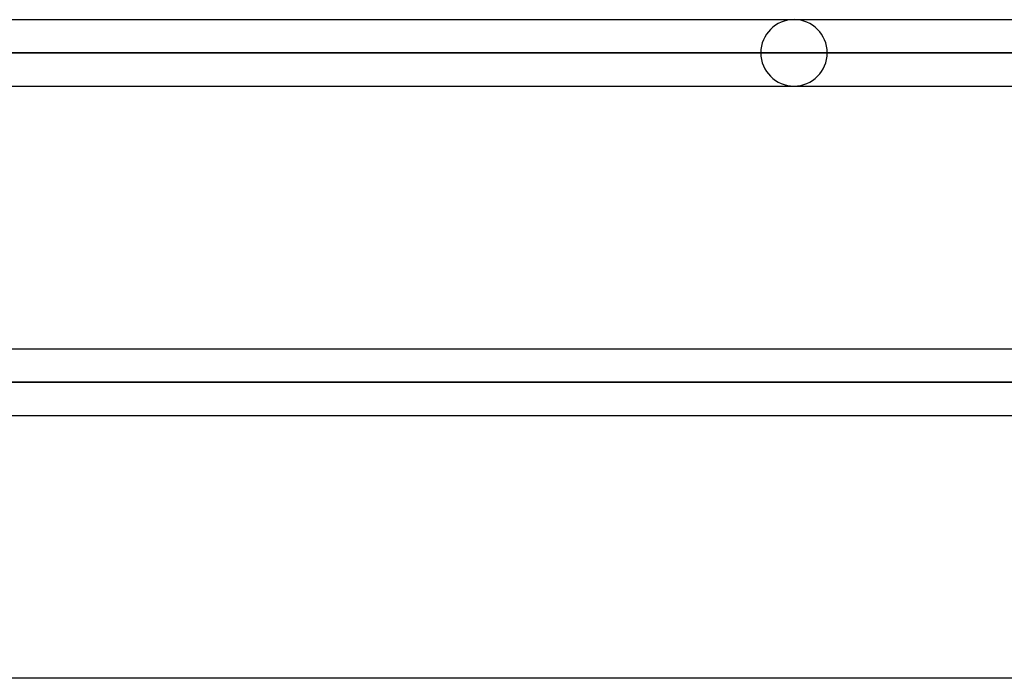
# Model space of a CAD drawing. Header units: millimetres. Extents: x -270 to 270, y -100 to 120.
# Tile 21 of 73: x -111 to -81, y 9 to 29. Entities that reach past the tile are written whole.
import ezdxf

# ---------------------------------------------------------------- set-up
doc = ezdxf.new("R2010")
doc.units = ezdxf.units.MM
doc.layers.add('MAIN-1', color=7, linetype='Continuous')
doc.layers.add('MAIN-2', color=7, linetype='Continuous')

msp = doc.modelspace()

# ---------------------------------------------------------------- linework, layer by layer
at = {"layer": 'MAIN-1'}
for p, q in [((152.508, 29.496), (-152.508, 29.496)), ((153.345, 28.489), (-153.345, 28.489)), ((-152.399, 27.481), (152.399, 27.481)), ((152.399, 19.496), (-152.399, 19.496)), ((153.345, 18.489), (-153.345, 18.489)), ((-152.399, 17.481), (152.399, 17.481)), ((152.399, 9.496), (-152.399, 9.496))]:
    msp.add_line(p, q, dxfattribs=at)
at = {"layer": 'MAIN-2'}
for p, q in [((-153.345, 28.489), (153.345, 28.489)), ((151.835, 28.489), (-151.835, 28.489)), ((-151.835, 28.489), (151.835, 28.489)), ((-88.055, 28.489), (-66.319, 28.489)), ((-66.319, 28.489), (-88.055, 28.489)), ((-64.793, 28.489), (-86.04, 28.489)), ((-86.04, 28.489), (-64.793, 28.489)), ((-153.345, 18.489), (153.345, 18.489)), ((-55.81, 18.489), (-152.013, 18.489)), ((-152.013, 18.489), (152.013, 18.489))]:
    msp.add_line(p, q, dxfattribs=at)
for start, end in [(0, 180), (180, 0)]:
    msp.add_arc((-87.048, 28.489), 1.008, start, end, dxfattribs=at)

doc.saveas('drawing.dxf')
